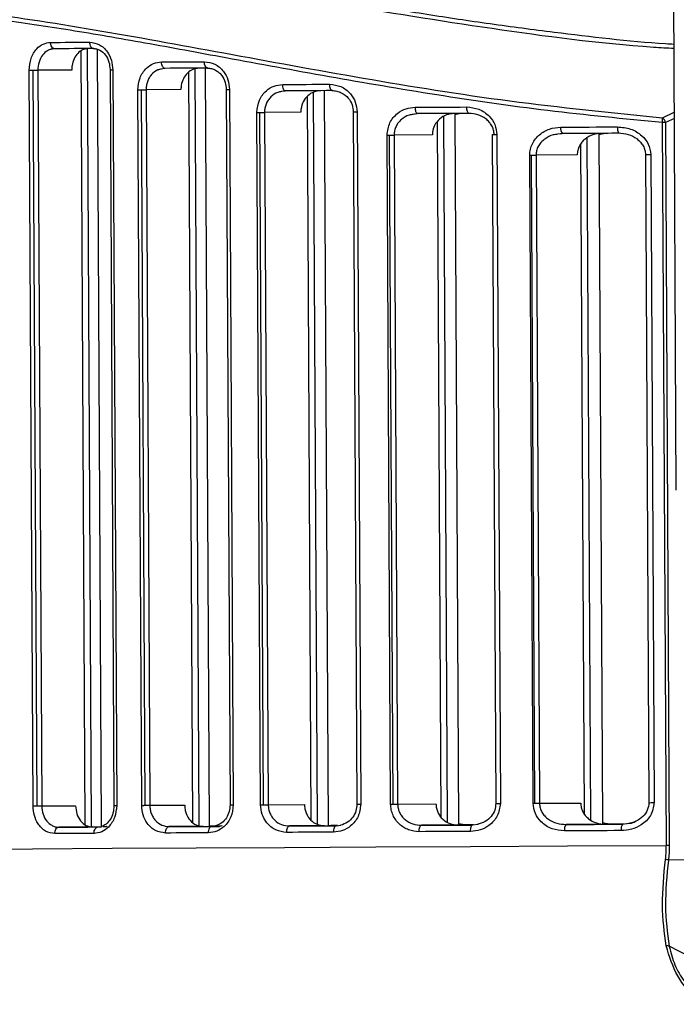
# Model space of a CAD drawing. Header units: millimetres. Extents: x -320 to 36, y 11 to 324.
# Tile 3 of 27: x -258 to -227, y 88 to 134. Entities that reach past the tile are written whole.
import ezdxf

# ---------------------------------------------------------------- set-up
doc = ezdxf.new("R2010")
doc.units = ezdxf.units.MM

msp = doc.modelspace()

# ---------------------------------------------------------------- linework, layer by layer
at = {"color": 7, "linetype": 'Continuous', "lineweight": 25}
for p, q in [((-227.41, 111.998), (-227.882, 200.997)), ((-256.493, 132.642), (-256.668, 132.617)), ((-256.65, 132.622), (-256.527, 132.647)), ((-254.767, 96.264), (-254.96, 132.65)), ((-254.511, 132.629), (-254.318, 96.257)), ((-255.063, 96.358), (-255.255, 132.541)), ((-251.507, 131.706), (-251.363, 131.731)), ((-251.333, 131.726), (-251.504, 131.688)), ((-249.733, 96.323), (-249.92, 131.697)), ((-249.447, 131.736), (-249.259, 96.284)), ((-257.505, 97.24), (-257.687, 131.636)), ((-257.312, 97.241), (-257.494, 131.637)), ((-255.696, 131.646), (-257.282, 131.638)), ((-257.282, 131.638), (-257.099, 97.242)), ((-253.9, 131.656), (-253.717, 97.26)), ((-253.775, 131.656), (-253.592, 97.261)), ((-250.028, 96.472), (-250.214, 131.549)), ((-252.422, 97.267), (-252.599, 130.72)), ((-252.254, 97.268), (-252.431, 130.721)), ((-250.587, 130.73), (-252.219, 130.722)), ((-252.219, 130.722), (-252.041, 97.269)), ((-248.466, 130.741), (-248.289, 97.289)), ((-248.315, 130.742), (-248.138, 97.289)), ((-245.879, 130.654), (-245.712, 130.679)), ((-245.687, 130.674), (-245.875, 130.637)), ((-244.492, 96.574), (-244.672, 130.416)), ((-244.196, 96.379), (-244.378, 130.614)), ((-243.88, 130.683), (-243.698, 96.313)), ((-246.858, 97.296), (-247.03, 129.667)), ((-246.716, 97.297), (-246.888, 129.668)), ((-244.977, 129.678), (-246.676, 129.669)), ((-246.676, 129.669), (-246.504, 97.298)), ((-242.526, 129.691), (-242.354, 97.32)), ((-242.346, 129.692), (-242.174, 97.321)), ((-239.722, 129.59), (-239.533, 129.614)), ((-239.513, 129.609), (-239.719, 129.573)), ((-238.116, 96.484), (-238.291, 129.475)), ((-237.769, 129.573), (-237.487, 129.627)), ((-237.769, 129.618), (-237.593, 96.345)), ((-228.056, 129.416), (-227.504, 129.678)), ((-227.502, 129.386), (-227.919, 129.191)), ((-238.412, 96.705), (-238.584, 129.232)), ((-227.877, 95.396), (-228.056, 129.19)), ((-227.919, 129.191), (-227.74, 95.397)), ((-240.775, 97.328), (-240.94, 128.601)), ((-240.662, 97.329), (-240.828, 128.602)), ((-238.821, 128.613), (-240.615, 128.603)), ((-240.615, 128.603), (-240.45, 97.33)), ((-236.02, 128.627), (-235.854, 97.354)), ((-235.809, 128.628), (-235.643, 97.355)), ((-232.966, 128.66), (-232.753, 128.682)), ((-232.739, 128.678), (-232.964, 128.644)), ((-231.417, 96.589), (-231.586, 128.473)), ((-231.039, 128.687), (-230.868, 96.401)), ((-231.713, 96.86), (-231.88, 128.198)), ((-234.106, 97.364), (-234.266, 127.669)), ((-234.025, 97.364), (-234.186, 127.67)), ((-232.046, 127.681), (-233.973, 127.671)), ((-233.973, 127.671), (-233.813, 97.365)), ((-228.853, 127.698), (-228.692, 97.392)), ((-228.607, 127.699), (-228.447, 97.393)), ((-257.099, 97.242), (-255.514, 97.251)), ((-252.041, 97.269), (-250.41, 97.278)), ((-246.504, 97.298), (-244.805, 97.307)), ((-240.45, 97.33), (-238.656, 97.34)), ((-233.813, 97.365), (-231.885, 97.375)), ((-254.731, 96.255), (-256.3, 96.247)), ((-254.472, 96.256), (-254.304, 96.257)), ((-249.549, 96.282), (-251.145, 96.274)), ((-249.144, 96.284), (-248.957, 96.285)), ((-243.862, 96.312), (-245.505, 96.303)), ((-243.698, 96.32), (-243.567, 96.32)), ((-243.259, 96.322), (-243.572, 96.32)), ((-243.261, 96.322), (-243.567, 96.32)), ((-243.317, 96.315), (-243.108, 96.34)), ((-237.62, 96.345), (-239.337, 96.336)), ((-237.31, 96.354), (-237.593, 96.404)), ((-237.593, 96.352), (-237.31, 96.354)), ((-236.94, 96.349), (-236.679, 96.391)), ((-230.74, 96.381), (-232.568, 96.372)), ((-229.926, 96.386), (-229.632, 96.427)), ((-225.605, 94.722), (-227.781, 94.711)), ((-225.517, 89.528), (-227.744, 90.678))]:
    msp.add_line(p, q, dxfattribs=at)
at = {"color": 7, "linetype": 'Continuous', "lineweight": 25, "flags": 128}
for points in [[(-256.683, 132.941), (-256.457, 132.942), (-256.229, 132.943), (-256.001, 132.945), (-255.772, 132.946), (-255.542, 132.947), (-255.311, 132.948), (-255.079, 132.949), (-254.847, 132.951)], [(-256.493, 132.642), (-256.53, 132.648), (-256.565, 132.664), (-256.598, 132.692), (-256.627, 132.729), (-256.651, 132.775), (-256.668, 132.826), (-256.679, 132.883), (-256.683, 132.941)], [(-254.665, 132.652), (-254.897, 132.65), (-255.127, 132.649), (-255.357, 132.648), (-255.586, 132.647), (-255.814, 132.646), (-256.041, 132.644), (-256.267, 132.643), (-256.493, 132.642)], [(-254.665, 132.652), (-254.7, 132.657), (-254.734, 132.674), (-254.766, 132.702), (-254.793, 132.739), (-254.816, 132.784), (-254.833, 132.836), (-254.843, 132.892), (-254.847, 132.951)], [(-251.499, 132.026), (-251.25, 132.027), (-251, 132.028), (-250.75, 132.029), (-250.499, 132.031), (-250.248, 132.032), (-249.995, 132.033), (-249.742, 132.035), (-249.488, 132.036)], [(-251.333, 131.726), (-251.365, 131.732), (-251.396, 131.749), (-251.424, 131.776), (-251.449, 131.814), (-251.47, 131.859), (-251.486, 131.911), (-251.495, 131.967), (-251.499, 132.026)], [(-249.332, 131.737), (-249.585, 131.736), (-249.837, 131.734), (-250.088, 131.733), (-250.338, 131.732), (-250.588, 131.73), (-250.837, 131.729), (-251.085, 131.728), (-251.333, 131.726)], [(-249.332, 131.737), (-249.362, 131.743), (-249.391, 131.759), (-249.418, 131.787), (-249.442, 131.824), (-249.461, 131.87), (-249.476, 131.921), (-249.485, 131.978), (-249.488, 132.036)], [(-257.687, 131.636), (-257.666, 131.636), (-257.644, 131.636), (-257.621, 131.636), (-257.597, 131.636), (-257.572, 131.636), (-257.546, 131.636), (-257.52, 131.637), (-257.494, 131.637)], [(-257.494, 131.637), (-257.465, 131.637), (-257.436, 131.637), (-257.407, 131.637), (-257.379, 131.637), (-257.353, 131.637), (-257.327, 131.638), (-257.304, 131.638), (-257.282, 131.638)], [(-253.9, 131.656), (-253.899, 131.656), (-253.886, 131.656), (-253.861, 131.656), (-253.823, 131.656), (-253.775, 131.656)], [(-245.826, 130.973), (-245.553, 130.975), (-245.28, 130.976), (-245.006, 130.978), (-244.732, 130.979), (-244.457, 130.98), (-244.181, 130.982), (-243.905, 130.983), (-243.628, 130.985)], [(-245.687, 130.674), (-245.714, 130.68), (-245.74, 130.696), (-245.764, 130.724), (-245.785, 130.761), (-245.802, 130.807), (-245.815, 130.858), (-245.823, 130.915), (-245.826, 130.973)], [(-243.5, 130.685), (-243.524, 130.691), (-243.548, 130.708), (-243.57, 130.736), (-243.589, 130.773), (-243.605, 130.818), (-243.617, 130.87), (-243.625, 130.926), (-243.628, 130.985)], [(-252.599, 130.72), (-252.581, 130.72), (-252.561, 130.72), (-252.54, 130.72), (-252.519, 130.72), (-252.498, 130.72), (-252.476, 130.72), (-252.453, 130.72), (-252.431, 130.721)], [(-252.431, 130.721), (-252.401, 130.721), (-252.372, 130.721), (-252.344, 130.721), (-252.316, 130.721), (-252.289, 130.721), (-252.264, 130.721), (-252.24, 130.722), (-252.219, 130.722)], [(-248.466, 130.741), (-248.464, 130.741), (-248.447, 130.742), (-248.415, 130.742), (-248.371, 130.742), (-248.315, 130.742)], [(-243.5, 130.685), (-243.775, 130.684), (-244.05, 130.683), (-244.325, 130.681), (-244.599, 130.68), (-244.872, 130.678), (-245.144, 130.677), (-245.416, 130.675), (-245.687, 130.674)], [(-239.622, 129.908), (-239.323, 129.91), (-239.023, 129.912), (-238.723, 129.913), (-238.422, 129.915), (-238.121, 129.916), (-237.819, 129.918), (-237.517, 129.919), (-237.214, 129.921)], [(-239.513, 129.609), (-239.534, 129.615), (-239.554, 129.632), (-239.573, 129.659), (-239.589, 129.696), (-239.603, 129.742), (-239.613, 129.794), (-239.619, 129.85), (-239.622, 129.908)], [(-237.117, 129.622), (-237.135, 129.627), (-237.153, 129.644), (-237.17, 129.672), (-237.185, 129.709), (-237.197, 129.755), (-237.206, 129.806), (-237.212, 129.863), (-237.214, 129.921)], [(-247.03, 129.667), (-247.013, 129.667), (-246.996, 129.667), (-246.979, 129.667), (-246.961, 129.667), (-246.943, 129.667), (-246.925, 129.667), (-246.907, 129.667), (-246.888, 129.668)], [(-246.888, 129.668), (-246.859, 129.668), (-246.83, 129.668), (-246.801, 129.668), (-246.773, 129.668), (-246.747, 129.668), (-246.721, 129.668), (-246.698, 129.669), (-246.676, 129.669)], [(-242.526, 129.691), (-242.521, 129.691), (-242.499, 129.691), (-242.461, 129.691), (-242.409, 129.691), (-242.346, 129.692)], [(-237.117, 129.622), (-237.418, 129.62), (-237.719, 129.618), (-238.019, 129.617), (-238.319, 129.615), (-238.619, 129.614), (-238.917, 129.612), (-239.216, 129.611), (-239.513, 129.609)], [(-232.815, 128.977), (-232.485, 128.979), (-232.154, 128.981), (-231.823, 128.982), (-231.491, 128.984), (-231.159, 128.986), (-230.827, 128.988), (-230.494, 128.989), (-230.16, 128.991)], [(-227.919, 129.191), (-227.934, 129.191), (-227.95, 129.191), (-227.966, 129.191), (-227.983, 129.191), (-228.001, 129.19), (-228.019, 129.19), (-228.037, 129.19), (-228.056, 129.19)], [(-240.94, 128.601), (-240.927, 128.601), (-240.913, 128.602), (-240.899, 128.602), (-240.885, 128.602), (-240.871, 128.602), (-240.857, 128.602), (-240.842, 128.602), (-240.828, 128.602)], [(-240.828, 128.602), (-240.798, 128.602), (-240.769, 128.602), (-240.741, 128.602), (-240.713, 128.603), (-240.686, 128.603), (-240.661, 128.603), (-240.637, 128.603), (-240.615, 128.603)], [(-236.02, 128.627), (-236.011, 128.627), (-235.983, 128.628), (-235.938, 128.628), (-235.879, 128.628), (-235.809, 128.628)], [(-230.097, 128.691), (-230.429, 128.69), (-230.76, 128.688), (-231.091, 128.686), (-231.421, 128.684), (-231.752, 128.683), (-232.081, 128.681), (-232.41, 128.679), (-232.739, 128.678)], [(-234.266, 127.669), (-234.256, 127.669), (-234.246, 127.67), (-234.236, 127.67), (-234.226, 127.67), (-234.216, 127.67), (-234.206, 127.67), (-234.196, 127.67), (-234.186, 127.67)], [(-234.186, 127.67), (-234.156, 127.67), (-234.127, 127.67), (-234.098, 127.67), (-234.071, 127.67), (-234.044, 127.671), (-234.019, 127.671), (-233.995, 127.671), (-233.973, 127.671)], [(-228.853, 127.698), (-228.853, 127.698), (-228.84, 127.698), (-228.805, 127.698), (-228.752, 127.699), (-228.685, 127.699), (-228.607, 127.699)], [(-257.505, 97.24), (-257.484, 97.24), (-257.462, 97.24), (-257.439, 97.241), (-257.415, 97.241), (-257.39, 97.241), (-257.364, 97.241), (-257.338, 97.241), (-257.312, 97.241)], [(-257.312, 97.241), (-257.282, 97.241), (-257.253, 97.242), (-257.225, 97.242), (-257.197, 97.242), (-257.17, 97.242), (-257.145, 97.242), (-257.121, 97.242), (-257.099, 97.242)], [(-253.717, 97.26), (-253.716, 97.26), (-253.704, 97.26), (-253.678, 97.26), (-253.641, 97.261), (-253.592, 97.261)], [(-252.422, 97.267), (-252.403, 97.267), (-252.383, 97.267), (-252.363, 97.267), (-252.342, 97.267), (-252.32, 97.267), (-252.298, 97.268), (-252.276, 97.268), (-252.254, 97.268)], [(-252.254, 97.268), (-252.224, 97.268), (-252.195, 97.268), (-252.166, 97.268), (-252.139, 97.268), (-252.112, 97.269), (-252.087, 97.269), (-252.063, 97.269), (-252.041, 97.269)], [(-248.289, 97.289), (-248.287, 97.289), (-248.27, 97.289), (-248.238, 97.289), (-248.193, 97.289), (-248.138, 97.289)], [(-246.858, 97.296), (-246.842, 97.296), (-246.825, 97.296), (-246.807, 97.297), (-246.79, 97.297), (-246.772, 97.297), (-246.753, 97.297), (-246.735, 97.297), (-246.716, 97.297)], [(-246.716, 97.297), (-246.687, 97.297), (-246.658, 97.297), (-246.629, 97.297), (-246.602, 97.298), (-246.575, 97.298), (-246.55, 97.298), (-246.526, 97.298), (-246.504, 97.298)], [(-242.354, 97.32), (-242.349, 97.32), (-242.327, 97.32), (-242.289, 97.32), (-242.237, 97.321), (-242.174, 97.321)], [(-240.775, 97.328), (-240.761, 97.328), (-240.747, 97.328), (-240.733, 97.329), (-240.719, 97.329), (-240.705, 97.329), (-240.691, 97.329), (-240.676, 97.329), (-240.662, 97.329)], [(-240.662, 97.329), (-240.633, 97.329), (-240.603, 97.329), (-240.575, 97.329), (-240.547, 97.33), (-240.52, 97.33), (-240.495, 97.33), (-240.471, 97.33), (-240.45, 97.33)], [(-235.854, 97.354), (-235.845, 97.354), (-235.817, 97.354), (-235.772, 97.355), (-235.713, 97.355), (-235.643, 97.355)], [(-234.106, 97.364), (-234.096, 97.364), (-234.086, 97.364), (-234.076, 97.364), (-234.066, 97.364), (-234.055, 97.364), (-234.045, 97.364), (-234.035, 97.364), (-234.025, 97.364)], [(-234.025, 97.364), (-233.995, 97.364), (-233.966, 97.364), (-233.938, 97.364), (-233.91, 97.365), (-233.883, 97.365), (-233.858, 97.365), (-233.834, 97.365), (-233.813, 97.365)], [(-228.692, 97.392), (-228.692, 97.392), (-228.679, 97.392), (-228.645, 97.392), (-228.592, 97.393), (-228.524, 97.393), (-228.447, 97.393)], [(-256.487, 95.946), (-256.484, 96.004), (-256.474, 96.06), (-256.456, 96.112), (-256.433, 96.158), (-256.405, 96.195), (-256.372, 96.223), (-256.337, 96.241), (-256.3, 96.247)], [(-256.3, 96.247), (-256.074, 96.248), (-255.848, 96.249), (-255.621, 96.25), (-255.393, 96.251), (-255.164, 96.253), (-254.934, 96.254), (-254.704, 96.255), (-254.472, 96.256)], [(-254.731, 96.255), (-254.504, 96.256), (-254.318, 96.257)], [(-254.651, 95.955), (-254.648, 96.014), (-254.638, 96.07), (-254.621, 96.122), (-254.599, 96.168), (-254.572, 96.205), (-254.541, 96.233), (-254.507, 96.25), (-254.472, 96.256)], [(-251.307, 95.973), (-251.305, 96.031), (-251.296, 96.088), (-251.281, 96.14), (-251.261, 96.185), (-251.236, 96.223), (-251.208, 96.25), (-251.177, 96.268), (-251.145, 96.274)], [(-251.145, 96.274), (-250.898, 96.275), (-250.649, 96.276), (-250.4, 96.278), (-250.15, 96.279), (-249.9, 96.28), (-249.649, 96.282), (-249.397, 96.283), (-249.144, 96.284)], [(-249.549, 96.282), (-249.3, 96.284), (-249.05, 96.285), (-248.799, 96.286), (-248.78, 96.286)], [(-249.297, 95.983), (-249.294, 96.042), (-249.286, 96.098), (-249.272, 96.15), (-249.253, 96.196), (-249.23, 96.233), (-249.203, 96.261), (-249.174, 96.278), (-249.144, 96.284)], [(-248.843, 96.292), (-249.022, 96.291), (-249.272, 96.29)], [(-248.851, 96.292), (-249.105, 96.291), (-249.259, 96.29)], [(-245.64, 96.003), (-245.638, 96.061), (-245.631, 96.117), (-245.618, 96.169), (-245.601, 96.215), (-245.581, 96.252), (-245.557, 96.28), (-245.532, 96.297), (-245.505, 96.303)], [(-245.505, 96.303), (-245.234, 96.305), (-244.962, 96.306), (-244.69, 96.308), (-244.416, 96.309), (-244.143, 96.311), (-243.868, 96.312), (-243.593, 96.313), (-243.317, 96.315)], [(-243.862, 96.312), (-243.588, 96.314), (-243.32, 96.315)], [(-243.442, 96.014), (-243.44, 96.073), (-243.433, 96.129), (-243.422, 96.181), (-243.406, 96.227), (-243.387, 96.264), (-243.366, 96.292), (-243.342, 96.309), (-243.317, 96.315)], [(-239.442, 96.035), (-239.441, 96.094), (-239.435, 96.15), (-239.425, 96.202), (-239.412, 96.248), (-239.396, 96.285), (-239.378, 96.313), (-239.358, 96.33), (-239.337, 96.336)], [(-239.337, 96.336), (-239.039, 96.337), (-238.741, 96.339), (-238.442, 96.341), (-238.143, 96.342), (-237.843, 96.344), (-237.543, 96.345), (-237.242, 96.347), (-236.94, 96.349)], [(-237.62, 96.345), (-237.318, 96.347), (-237.015, 96.348), (-236.943, 96.349)], [(-236.896, 96.356), (-236.919, 96.356), (-237.22, 96.354), (-237.521, 96.353), (-237.593, 96.352)], [(-236.898, 96.356), (-237.008, 96.355), (-237.31, 96.354)], [(-237.034, 96.048), (-237.033, 96.107), (-237.027, 96.163), (-237.019, 96.215), (-237.007, 96.26), (-236.993, 96.298), (-236.977, 96.326), (-236.959, 96.343), (-236.94, 96.349)], [(-232.568, 96.372), (-232.239, 96.373), (-231.91, 96.375), (-231.58, 96.377), (-231.25, 96.379), (-230.92, 96.38), (-230.589, 96.382), (-230.257, 96.384), (-229.926, 96.386)], [(-230.74, 96.381), (-230.405, 96.383), (-230.069, 96.385), (-229.927, 96.386)], [(-229.872, 96.393), (-229.924, 96.393), (-230.256, 96.391), (-230.424, 96.39)], [(-229.874, 96.393), (-230.084, 96.392), (-230.42, 96.39)], [(-254.651, 95.955), (-254.883, 95.954), (-255.115, 95.953), (-255.346, 95.952), (-255.576, 95.95), (-255.805, 95.949), (-256.033, 95.948), (-256.261, 95.947), (-256.487, 95.946)], [(-249.297, 95.983), (-249.551, 95.982), (-249.804, 95.981), (-250.056, 95.979), (-250.308, 95.978), (-250.559, 95.977), (-250.809, 95.975), (-251.059, 95.974), (-251.307, 95.973)], [(-243.442, 96.014), (-243.719, 96.013), (-243.996, 96.011), (-244.271, 96.01), (-244.546, 96.008), (-244.821, 96.007), (-245.095, 96.006), (-245.368, 96.004), (-245.64, 96.003)], [(-237.034, 96.048), (-237.337, 96.046), (-237.639, 96.045), (-237.941, 96.043), (-238.243, 96.042), (-238.543, 96.04), (-238.844, 96.038), (-239.143, 96.037), (-239.442, 96.035)], [(-229.986, 96.085), (-230.319, 96.084), (-230.652, 96.082), (-230.985, 96.08), (-231.317, 96.078), (-231.648, 96.077), (-231.98, 96.075), (-232.31, 96.073), (-232.641, 96.071)], [(-279.621, 95.126), (-279.583, 95.126), (-279.238, 95.127), (-278.537, 95.131), (-277.485, 95.136), (-276.086, 95.143), (-274.35, 95.152), (-272.286, 95.163), (-269.906, 95.175), (-267.223, 95.189), (-264.254, 95.205), (-261.014, 95.222), (-257.523, 95.24), (-253.801, 95.26), (-249.868, 95.28), (-245.748, 95.302), (-241.464, 95.325), (-237.041, 95.348), (-232.503, 95.372), (-227.877, 95.396)], [(-227.74, 95.397), (-227.755, 95.397), (-227.771, 95.397), (-227.787, 95.397), (-227.804, 95.397), (-227.822, 95.397), (-227.84, 95.397), (-227.858, 95.397), (-227.877, 95.396)]]:
    msp.add_lwpolyline(points, dxfattribs=at)
at = {"color": 7, "linetype": 'Continuous', "lineweight": 25}
for centre, radius, start, end in [((-228.369, 129.07), 0.467, 15.005, 47.7494), ((-229.28, 129.305), 1.229, 354.6189, 5.1381), ((-232.457, 128.909), 0.365, 169.1788, 219.3133), ((-229.749, 128.921), 0.417, 170.3839, 213.4793), ((-232.283, 96.144), 0.365, 141.3024, 191.4237), ((-229.575, 96.159), 0.417, 147.1356, 190.219)]:
    msp.add_arc(centre, radius, start, end, dxfattribs=at)
for points, knots in [([(-283.804, 135.073), (-283.81, 135.071), (-283.832, 135.064), (-283.618, 135.154), (-283.24, 135.303), (-282.788, 135.477), (-282.354, 135.638), (-281.835, 135.823), (-281.235, 136.029), (-280.588, 136.239), (-279.848, 136.467), (-278.987, 136.715), (-278.066, 136.957), (-277.101, 137.189), (-276.144, 137.396), (-275.062, 137.602), (-273.913, 137.789), (-272.699, 137.95), (-270.84, 138.138), (-268.235, 138.262), (-264.688, 138.183), (-261.505, 137.916), (-258.816, 137.587), (-256.722, 137.29), (-254.581, 136.952), (-252.405, 136.583), (-250.159, 136.186), (-247.62, 135.728), (-244.865, 135.232), (-241.952, 134.725), (-239.07, 134.252), (-236.13, 133.808), (-232.419, 133.327), (-229.547, 132.983), (-227.651, 132.87), (-227.521, 132.863)], [0, 0, 0, 0, 0.018872, 0.060191, 0.102667, 0.125286, 0.149018, 0.173866, 0.197867, 0.222173, 0.243994, 0.270387, 0.299011, 0.318598, 0.342835, 0.366353, 0.390025, 0.414243, 0.43773, 0.493738, 0.548497, 0.604099, 0.631757, 0.659609, 0.68814, 0.71533, 0.742518, 0.771787, 0.807898, 0.840653, 0.873285, 0.906374, 0.939418, 0.995858, 1, 1, 1, 1]), ([(-227.52, 132.649), (-227.84, 132.668), (-230.737, 132.842), (-236.096, 133.559), (-243.408, 134.732), (-250.356, 136.022), (-256.868, 137.145), (-262.856, 137.886), (-268.234, 138.084), (-272.902, 137.752), (-276.791, 137.035), (-279.869, 136.199), (-282.075, 135.447), (-283.448, 134.909), (-283.594, 134.844), (-283.665, 134.812)], [0, 0, 0, 0, 0.010257, 0.092737, 0.175991, 0.258775, 0.341702, 0.424449, 0.50642, 0.589119, 0.671923, 0.754341, 0.837451, 0.920498, 1, 1, 1, 1]), ([(-279.949, 132.637), (-279.884, 132.662), (-279.75, 132.714), (-278.471, 133.138), (-276.401, 133.725), (-273.502, 134.35), (-269.831, 134.814), (-265.426, 134.857), (-260.368, 134.44), (-254.745, 133.581), (-248.634, 132.456), (-242.117, 131.259), (-235.253, 130.141), (-230.455, 129.657), (-228.056, 129.416)], [0, 0, 0, 0, 0.079421, 0.163271, 0.246801, 0.330262, 0.414335, 0.497551, 0.580867, 0.664962, 0.748472, 0.832305, 0.916134, 1, 1, 1, 1]), ([(-228.056, 129.19), (-229.854, 129.364), (-233.44, 129.711), (-238.65, 130.472), (-243.689, 131.328), (-248.233, 132.17), (-252.256, 132.912), (-255.793, 133.525), (-259.111, 134.023), (-262.255, 134.385), (-265.186, 134.576), (-267.87, 134.607), (-270.293, 134.481), (-272.426, 134.227), (-274.389, 133.887), (-276.009, 133.522), (-277.28, 133.185), (-278.212, 132.911), (-278.934, 132.68), (-279.452, 132.507), (-279.766, 132.396), (-279.798, 132.382), (-279.814, 132.375)], [0, 0, 0, 0, 0.062879, 0.125474, 0.188278, 0.251125, 0.302525, 0.352048, 0.401754, 0.451179, 0.501428, 0.551123, 0.599716, 0.649022, 0.696344, 0.751545, 0.796127, 0.836157, 0.876732, 0.919725, 0.961461, 1, 1, 1, 1]), ([(-257.687, 131.636), (-257.669, 131.827), (-257.633, 132.211), (-257.365, 132.639), (-257.034, 132.894), (-256.801, 132.925), (-256.683, 132.941)], [0, 0, 0, 0, 0.279526, 0.558819, 0.778889, 1, 1, 1, 1]), ([(-256.668, 132.617), (-256.72, 132.598), (-256.864, 132.545), (-257.073, 132.355), (-257.249, 132.031), (-257.271, 131.768), (-257.282, 131.638)], [0, 0, 0, 0, 0.152463, 0.418641, 0.712376, 1, 1, 1, 1]), ([(-254.924, 132.65), (-255.012, 132.639), (-255.189, 132.616), (-255.421, 132.441), (-255.595, 132.184), (-255.685, 131.903), (-255.693, 131.719), (-255.696, 131.646)], [0, 0, 0, 0, 0.216162, 0.432351, 0.647809, 0.862175, 1, 1, 1, 1]), ([(-254.847, 132.951), (-254.693, 132.927), (-254.384, 132.881), (-254.031, 132.538), (-253.815, 132.11), (-253.788, 131.808), (-253.775, 131.656)], [0, 0, 0, 0, 0.279672, 0.559029, 0.778999, 1, 1, 1, 1]), ([(-254.698, 132.656), (-254.643, 132.653), (-254.534, 132.648), (-254.329, 132.564), (-254.11, 132.372), (-253.935, 132.039), (-253.911, 131.781), (-253.9, 131.656)], [0, 0, 0, 0, 0.1358633, 0.2689062, 0.5243684, 0.7676769, 1, 1, 1, 1]), ([(-252.599, 130.72), (-252.579, 130.913), (-252.539, 131.299), (-252.242, 131.727), (-251.88, 131.979), (-251.626, 132.01), (-251.499, 132.026)], [0, 0, 0, 0, 0.279503, 0.558708, 0.778848, 1, 1, 1, 1]), ([(-251.504, 131.688), (-251.561, 131.679), (-251.732, 131.652), (-251.927, 131.487), (-252.077, 131.284), (-252.159, 131.106), (-252.21, 130.916), (-252.216, 130.786), (-252.219, 130.722)], [0, 0, 0, 0, 0.141741, 0.426824, 0.575272, 0.720093, 0.861567, 1, 1, 1, 1]), ([(-249.737, 131.735), (-249.835, 131.723), (-250.032, 131.699), (-250.291, 131.519), (-250.482, 131.257), (-250.576, 130.977), (-250.584, 130.797), (-250.587, 130.73)], [0, 0, 0, 0, 0.220861, 0.441822, 0.659995, 0.873534, 1, 1, 1, 1]), ([(-249.488, 132.036), (-249.321, 132.013), (-248.987, 131.968), (-248.6, 131.63), (-248.361, 131.201), (-248.331, 130.895), (-248.315, 130.742)], [0, 0, 0, 0, 0.279783, 0.558981, 0.779119, 1, 1, 1, 1]), ([(-249.36, 131.742), (-249.291, 131.737), (-249.155, 131.729), (-248.967, 131.651), (-248.806, 131.538), (-248.639, 131.356), (-248.498, 131.09), (-248.476, 130.852), (-248.466, 130.741)], [0, 0, 0, 0, 0.1524226, 0.2973469, 0.4340316, 0.5629569, 0.7961775, 1, 1, 1, 1]), ([(-247.03, 129.667), (-247.007, 129.863), (-246.961, 130.255), (-246.631, 130.681), (-246.237, 130.928), (-245.963, 130.958), (-245.826, 130.973)], [0, 0, 0, 0, 0.279346, 0.558547, 0.778834, 1, 1, 1, 1]), ([(-243.628, 130.985), (-243.448, 130.963), (-243.088, 130.919), (-242.666, 130.589), (-242.397, 130.159), (-242.363, 129.847), (-242.346, 129.692)], [0, 0, 0, 0, 0.280006, 0.559267, 0.779348, 1, 1, 1, 1]), ([(-245.875, 130.637), (-245.937, 130.628), (-246.123, 130.602), (-246.342, 130.442), (-246.513, 130.239), (-246.607, 130.057), (-246.666, 129.865), (-246.672, 129.734), (-246.676, 129.669)], [0, 0, 0, 0, 0.140905, 0.426413, 0.577239, 0.722649, 0.86332, 1, 1, 1, 1]), ([(-244.044, 130.683), (-244.154, 130.67), (-244.375, 130.645), (-244.664, 130.457), (-244.873, 130.183), (-244.967, 129.905), (-244.974, 129.735), (-244.977, 129.678)], [0, 0, 0, 0, 0.229483, 0.459198, 0.682056, 0.893742, 1, 1, 1, 1]), ([(-243.523, 130.69), (-243.445, 130.686), (-243.294, 130.676), (-243.022, 130.576), (-242.755, 130.368), (-242.561, 130.038), (-242.537, 129.801), (-242.526, 129.691)], [0, 0, 0, 0, 0.155408, 0.302827, 0.568777, 0.799985, 1, 1, 1, 1]), ([(-240.94, 128.601), (-240.914, 128.801), (-240.86, 129.202), (-240.491, 129.625), (-240.063, 129.865), (-239.769, 129.894), (-239.622, 129.908)], [0, 0, 0, 0, 0.279102, 0.55839, 0.778951, 1, 1, 1, 1]), ([(-237.214, 129.921), (-237.021, 129.9), (-236.635, 129.859), (-236.172, 129.539), (-235.868, 129.108), (-235.828, 128.788), (-235.809, 128.628)], [0, 0, 0, 0, 0.280204, 0.559819, 0.77962, 1, 1, 1, 1]), ([(-239.719, 129.573), (-239.785, 129.565), (-239.986, 129.541), (-240.227, 129.388), (-240.42, 129.191), (-240.53, 129.011), (-240.602, 128.814), (-240.611, 128.673), (-240.615, 128.603)], [0, 0, 0, 0, 0.139747, 0.425871, 0.574128, 0.712881, 0.858207, 1, 1, 1, 1]), ([(-237.796, 129.618), (-237.922, 129.605), (-238.174, 129.578), (-238.501, 129.374), (-238.728, 129.083), (-238.815, 128.809), (-238.82, 128.654), (-238.821, 128.613)], [0, 0, 0, 0, 0.24349, 0.487453, 0.716886, 0.924469, 1, 1, 1, 1]), ([(-235.931, 128.628), (-235.937, 128.699), (-235.949, 128.844), (-236.033, 129.043), (-236.157, 129.221), (-236.368, 129.415), (-236.693, 129.586), (-236.975, 129.61), (-237.117, 129.622)], [0, 0, 0, 0, 0.123002, 0.250817, 0.37005, 0.500996, 0.750291, 1, 1, 1, 1]), ([(-234.266, 127.669), (-234.261, 127.761), (-234.249, 127.946), (-234.151, 128.205), (-234.005, 128.438), (-233.75, 128.695), (-233.35, 128.925), (-232.993, 128.96), (-232.815, 128.977)], [0, 0, 0, 0, 0.124338, 0.250394, 0.373787, 0.500791, 0.750444, 1, 1, 1, 1]), ([(-230.16, 128.991), (-229.954, 128.972), (-229.541, 128.934), (-229.033, 128.629), (-228.68, 128.199), (-228.631, 127.866), (-228.607, 127.699)], [0, 0, 0, 0, 0.279472, 0.55892, 0.779703, 1, 1, 1, 1]), ([(-232.964, 128.644), (-233.034, 128.637), (-233.25, 128.614), (-233.522, 128.468), (-233.748, 128.267), (-233.878, 128.078), (-233.959, 127.877), (-233.969, 127.739), (-233.973, 127.671)], [0, 0, 0, 0, 0.138363, 0.425352, 0.583671, 0.730738, 0.868664, 1, 1, 1, 1]), ([(-230.912, 128.687), (-231.05, 128.674), (-231.326, 128.648), (-231.638, 128.473), (-231.838, 128.276), (-231.954, 128.096), (-232.032, 127.896), (-232.041, 127.752), (-232.046, 127.681)], [0, 0, 0, 0, 0.2486437, 0.4975851, 0.6250377, 0.7486599, 0.8751795, 1, 1, 1, 1]), ([(-231.039, 128.607), (-231.026, 128.614), (-230.892, 128.691), (-230.734, 128.694), (-230.591, 128.696)], [0, 0, 0, 0, 0.09643, 1, 1, 1, 1]), ([(-230.12, 128.712), (-229.963, 128.697), (-229.654, 128.666), (-229.304, 128.483), (-229.081, 128.28), (-228.955, 128.103), (-228.869, 127.906), (-228.858, 127.767), (-228.852, 127.698)], [0, 0, 0, 0, 0.264069, 0.521413, 0.646676, 0.767554, 0.884584, 1, 1, 1, 1]), ([(-256.487, 95.946), (-256.636, 95.969), (-256.933, 96.016), (-257.266, 96.36), (-257.467, 96.788), (-257.492, 97.089), (-257.505, 97.24)], [0, 0, 0, 0, 0.279637, 0.558962, 0.778961, 1, 1, 1, 1]), ([(-257.099, 97.242), (-257.087, 97.112), (-257.062, 96.85), (-256.883, 96.526), (-256.671, 96.344), (-256.472, 96.259), (-256.359, 96.251), (-256.3, 96.247)], [0, 0, 0, 0, 0.247079, 0.499458, 0.727699, 0.85845, 1, 1, 1, 1]), ([(-255.514, 97.251), (-255.502, 97.12), (-255.477, 96.857), (-255.296, 96.527), (-255.038, 96.3), (-254.833, 96.27), (-254.731, 96.255)], [0, 0, 0, 0, 0.250029, 0.499844, 0.749164, 1, 1, 1, 1]), ([(-253.592, 97.261), (-253.612, 97.068), (-253.651, 96.684), (-253.938, 96.256), (-254.287, 96.002), (-254.529, 95.971), (-254.651, 95.955)], [0, 0, 0, 0, 0.279538, 0.558771, 0.778875, 1, 1, 1, 1]), ([(-253.717, 97.26), (-253.727, 97.139), (-253.745, 96.898), (-253.888, 96.596), (-254.08, 96.375), (-254.233, 96.309), (-254.308, 96.276)], [0, 0, 0, 0, 0.255601, 0.507133, 0.754796, 1, 1, 1, 1]), ([(-251.307, 95.973), (-251.469, 95.996), (-251.792, 96.041), (-252.158, 96.382), (-252.38, 96.811), (-252.408, 97.115), (-252.422, 97.267)], [0, 0, 0, 0, 0.279723, 0.559074, 0.779023, 1, 1, 1, 1]), ([(-252.041, 97.269), (-252.038, 97.205), (-252.03, 97.075), (-251.977, 96.885), (-251.893, 96.708), (-251.741, 96.504), (-251.491, 96.315), (-251.261, 96.287), (-251.145, 96.274)], [0, 0, 0, 0, 0.121055, 0.244783, 0.371449, 0.501301, 0.750508, 1, 1, 1, 1]), ([(-250.41, 97.278), (-250.406, 97.212), (-250.399, 97.079), (-250.329, 96.826), (-250.169, 96.551), (-249.883, 96.324), (-249.661, 96.296), (-249.549, 96.282)], [0, 0, 0, 0, 0.1253398, 0.2508951, 0.5002975, 0.7496853, 1, 1, 1, 1]), ([(-248.138, 97.289), (-248.16, 97.095), (-248.205, 96.706), (-248.523, 96.28), (-248.903, 96.029), (-249.165, 95.999), (-249.297, 95.983)], [0, 0, 0, 0, 0.279406, 0.558635, 0.778847, 1, 1, 1, 1]), ([(-248.289, 97.289), (-248.297, 97.182), (-248.314, 96.961), (-248.454, 96.665), (-248.67, 96.417), (-248.863, 96.343), (-248.963, 96.304)], [0, 0, 0, 0, 0.223979, 0.464969, 0.723259, 1, 1, 1, 1]), ([(-245.64, 96.003), (-245.815, 96.025), (-246.163, 96.069), (-246.563, 96.404), (-246.811, 96.834), (-246.843, 97.142), (-246.858, 97.296)], [0, 0, 0, 0, 0.279864, 0.55905, 0.779173, 1, 1, 1, 1]), ([(-246.504, 97.298), (-246.5, 97.23), (-246.491, 97.094), (-246.428, 96.901), (-246.331, 96.725), (-246.16, 96.525), (-245.883, 96.342), (-245.631, 96.316), (-245.505, 96.303)], [0, 0, 0, 0, 0.1244142, 0.2509654, 0.3729017, 0.5011662, 0.7504164, 1, 1, 1, 1]), ([(-244.805, 97.307), (-244.801, 97.24), (-244.793, 97.106), (-244.734, 96.914), (-244.644, 96.738), (-244.484, 96.539), (-244.223, 96.352), (-243.982, 96.326), (-243.862, 96.312)], [0, 0, 0, 0, 0.125013, 0.250535, 0.375094, 0.500842, 0.749982, 1, 1, 1, 1]), ([(-242.174, 97.321), (-242.2, 97.123), (-242.251, 96.727), (-242.605, 96.303), (-243.018, 96.059), (-243.301, 96.029), (-243.442, 96.014)], [0, 0, 0, 0, 0.2791913, 0.5584749, 0.7788946, 1, 1, 1, 1]), ([(-242.354, 97.32), (-242.363, 97.214), (-242.382, 96.993), (-242.539, 96.696), (-242.786, 96.447), (-243.005, 96.373), (-243.119, 96.334)], [0, 0, 0, 0, 0.220181, 0.45912, 0.718751, 1, 1, 1, 1]), ([(-239.442, 96.035), (-239.609, 96.052), (-239.942, 96.085), (-240.31, 96.32), (-240.54, 96.577), (-240.67, 96.807), (-240.757, 97.06), (-240.769, 97.239), (-240.775, 97.328)], [0, 0, 0, 0, 0.249552, 0.498725, 0.624906, 0.749015, 0.874961, 1, 1, 1, 1]), ([(-240.45, 97.33), (-240.445, 97.264), (-240.436, 97.129), (-240.365, 96.934), (-240.253, 96.751), (-240.055, 96.548), (-239.745, 96.372), (-239.473, 96.348), (-239.337, 96.336)], [0, 0, 0, 0, 0.117352, 0.239153, 0.366682, 0.501053, 0.750317, 1, 1, 1, 1]), ([(-238.656, 97.34), (-238.651, 97.271), (-238.642, 97.133), (-238.574, 96.939), (-238.473, 96.762), (-238.294, 96.564), (-238.008, 96.383), (-237.749, 96.358), (-237.62, 96.345)], [0, 0, 0, 0, 0.124726, 0.250471, 0.37449, 0.500774, 0.750099, 1, 1, 1, 1]), ([(-235.643, 97.355), (-235.673, 97.152), (-235.733, 96.746), (-236.131, 96.327), (-236.579, 96.091), (-236.883, 96.062), (-237.034, 96.048)], [0, 0, 0, 0, 0.278874, 0.558391, 0.779184, 1, 1, 1, 1]), ([(-235.854, 97.354), (-235.864, 97.248), (-235.886, 97.026), (-236.067, 96.726), (-236.349, 96.477), (-236.595, 96.405), (-236.723, 96.367)], [0, 0, 0, 0, 0.214831, 0.451333, 0.713202, 1, 1, 1, 1]), ([(-232.641, 96.071), (-232.84, 96.091), (-233.24, 96.13), (-233.722, 96.443), (-234.042, 96.876), (-234.085, 97.201), (-234.106, 97.364)], [0, 0, 0, 0, 0.279473, 0.559389, 0.779518, 1, 1, 1, 1]), ([(-233.813, 97.365), (-233.806, 97.292), (-233.794, 97.144), (-233.703, 96.94), (-233.57, 96.761), (-233.346, 96.568), (-233.006, 96.404), (-232.714, 96.382), (-232.568, 96.372)], [0, 0, 0, 0, 0.123263, 0.251273, 0.371227, 0.502248, 0.751312, 1, 1, 1, 1]), ([(-231.885, 97.375), (-231.88, 97.305), (-231.869, 97.162), (-231.79, 96.963), (-231.673, 96.785), (-231.471, 96.589), (-231.156, 96.417), (-230.879, 96.393), (-230.74, 96.381)], [0, 0, 0, 0, 0.124327, 0.250393, 0.373675, 0.500857, 0.750615, 1, 1, 1, 1]), ([(-228.447, 97.393), (-228.483, 97.183), (-228.557, 96.76), (-229.011, 96.35), (-229.499, 96.126), (-229.824, 96.099), (-229.986, 96.085)], [0, 0, 0, 0, 0.2784936, 0.5586944, 0.7797753, 1, 1, 1, 1]), ([(-228.691, 97.392), (-228.707, 97.273), (-228.74, 97.029), (-228.975, 96.722), (-229.299, 96.497), (-229.558, 96.435), (-229.689, 96.403)], [0, 0, 0, 0, 0.235369, 0.4798, 0.736541, 1, 1, 1, 1]), ([(-254.036, 96.291), (-254.045, 96.287), (-254.108, 96.26), (-254.175, 96.259), (-254.232, 96.258)], [0, 0, 0, 0, 0.151787, 1, 1, 1, 1]), ([(-248.661, 96.319), (-248.664, 96.317), (-248.734, 96.288), (-248.808, 96.288), (-248.879, 96.287)], [0, 0, 0, 0, 0.054007, 1, 1, 1, 1]), ([(-230.42, 96.39), (-230.562, 96.391), (-230.721, 96.393), (-230.855, 96.468), (-230.869, 96.475)], [0, 0, 0, 0, 0.90076, 1, 1, 1, 1]), ([(-229.632, 96.427), (-229.579, 96.431), (-229.457, 96.44), (-229.349, 96.5), (-229.289, 96.533)], [0, 0, 0, 0, 0.4382808, 1, 1, 1, 1]), ([(-227.919, 94.735), (-227.905, 94.858), (-227.88, 95.077), (-227.878, 95.299), (-227.877, 95.396)], [0, 0, 0, 0, 0.559889, 1, 1, 1, 1]), ([(-227.74, 95.397), (-227.741, 95.268), (-227.744, 95.038), (-227.77, 94.811), (-227.781, 94.711)], [0, 0, 0, 0, 0.559895, 1, 1, 1, 1]), ([(-227.888, 90.698), (-227.969, 91.319), (-228.131, 92.567), (-227.99, 94.01), (-227.919, 94.735)], [0, 0, 0, 0, 0.497857, 1, 1, 1, 1]), ([(-227.781, 94.711), (-227.852, 93.99), (-227.993, 92.549), (-227.827, 91.301), (-227.744, 90.678)], [0, 0, 0, 0, 0.500523, 1, 1, 1, 1]), ([(-227.781, 94.711), (-227.802, 94.715), (-227.844, 94.723), (-227.894, 94.731), (-227.919, 94.735)], [0, 0, 0, 0, 0.500004, 1, 1, 1, 1]), ([(-227.744, 90.678), (-227.766, 90.685), (-227.81, 90.697), (-227.862, 90.698), (-227.888, 90.698)], [0, 0, 0, 0, 0.500001, 1, 1, 1, 1]), ([(-226.131, 88.05), (-226.241, 88.121), (-226.656, 88.39), (-227.43, 89.225), (-227.735, 90.207), (-227.888, 90.698)], [0, 0, 0, 0, 0.152095, 0.575863, 1, 1, 1, 1]), ([(-227.744, 90.678), (-227.666, 90.38), (-227.509, 89.783), (-226.909, 88.78), (-226.324, 88.291), (-225.932, 87.965)], [0, 0, 0, 0, 0.248472, 0.497414, 1, 1, 1, 1])]:
    msp.add_open_spline(points, degree=3, knots=knots, dxfattribs=at)

doc.saveas('drawing.dxf')
